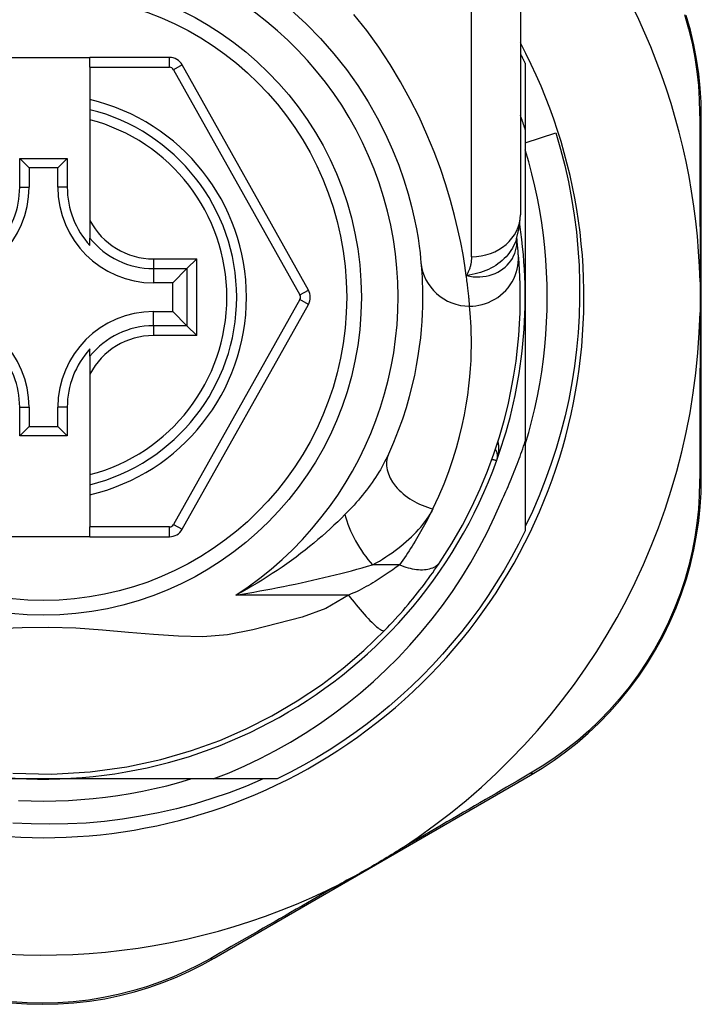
# Model space of a CAD drawing. Header units: inches. Extents: x 19 to 626, y 56 to 294.
# Tile 72 of 203: x 80.244 to 80.792, y 196.995 to 197.788. Entities that reach past the tile are written whole.
import ezdxf

# ---------------------------------------------------------------- set-up
doc = ezdxf.new("R2010")
doc.units = ezdxf.units.IN
doc.header["$MEASUREMENT"] = 0
doc.layers.add('Visible Edges(ANSI)', color=7, linetype='Continuous', lineweight=25)
doc.layers.add('Visible Tangent Edges(ANSI)', color=7, linetype='Continuous', lineweight=25)

msp = doc.modelspace()

# ---------------------------------------------------------------- linework, layer by layer
at = {"layer": 'Visible Edges(ANSI)'}
for p, q in [((80.6468, 197.86812), (80.6468, 197.63086)), ((80.22554, 197.75743), (80.30034, 197.75743)), ((80.36429, 197.75743), (80.30034, 197.75743)), ((80.30034, 197.74955), (80.30034, 197.75743)), ((80.30034, 197.74955), (80.30034, 197.72347)), ((80.47623, 197.57021), (80.37459, 197.75139)), ((80.65073, 197.75251), (80.65073, 197.69945)), ((80.30034, 197.72347), (80.30034, 197.71537)), ((80.30034, 197.71537), (80.30034, 197.70725)), ((80.30034, 197.70725), (80.30034, 197.62627)), ((80.79247, 197.41819), (80.79247, 197.71027)), ((80.65073, 197.69945), (80.65073, 197.56443)), ((80.65073, 197.68868), (80.67534, 197.69661)), ((80.24379, 197.65301), (80.24379, 197.67609)), ((80.24379, 197.67609), (80.25137, 197.66851)), ((80.24379, 197.67609), (80.28208, 197.67609)), ((80.28208, 197.67609), (80.2745, 197.66851)), ((80.28208, 197.67609), (80.28208, 197.65301)), ((80.25137, 197.66851), (80.25137, 197.65301)), ((80.2745, 197.66851), (80.25137, 197.66851)), ((80.2745, 197.65301), (80.2745, 197.66851)), ((80.30034, 197.62627), (80.30034, 197.61199)), ((80.30034, 197.60608), (80.30034, 197.61199)), ((80.64388, 197.61168), (80.64387, 197.61173)), ((80.38629, 197.59526), (80.37845, 197.58742)), ((80.37845, 197.58742), (80.36702, 197.57599)), ((80.36702, 197.57599), (80.35152, 197.57599)), ((80.36702, 197.55286), (80.36702, 197.57599)), ((80.65073, 197.56443), (80.65073, 197.44851)), ((80.37459, 197.37763), (80.47623, 197.55865)), ((80.35152, 197.55286), (80.36702, 197.55286)), ((80.37845, 197.54143), (80.36702, 197.55286)), ((80.37845, 197.54143), (80.38629, 197.53359)), ((80.30034, 197.51686), (80.30034, 197.52277)), ((80.30034, 197.51686), (80.30034, 197.50258)), ((80.30034, 197.50258), (80.30034, 197.4216)), ((80.24379, 197.45276), (80.24379, 197.47584)), ((80.25137, 197.47584), (80.25137, 197.46034)), ((80.2745, 197.46034), (80.2745, 197.47584)), ((80.28208, 197.47584), (80.28208, 197.45276)), ((80.24379, 197.45276), (80.25137, 197.46034)), ((80.25137, 197.46034), (80.2745, 197.46034)), ((80.28208, 197.45276), (80.2745, 197.46034)), ((80.28208, 197.45276), (80.24379, 197.45276)), ((80.65073, 197.44851), (80.65073, 197.37634)), ((80.30034, 197.4216), (80.30034, 197.41348)), ((80.30034, 197.41348), (80.30034, 197.40538)), ((80.30034, 197.40538), (80.30034, 197.37947)), ((80.30034, 197.3716), (80.30034, 197.37947)), ((80.30034, 197.3716), (80.22554, 197.3716)), ((80.30034, 197.3716), (80.36429, 197.3716)), ((80.26294, 197.17663), (80.10703, 197.17663)), ((80.39964, 197.17663), (80.26294, 197.17663)), ((80.45102, 197.17663), (80.39964, 197.17663)), ((80.4004, 197.0323), (80.65496, 197.1797))]:
    msp.add_line(p, q, dxfattribs=at)
at = {"layer": 'Visible Edges(ANSI)', "flags": 128}
for points in [[(80.46203, 197.79563), (80.47432, 197.78444), (80.48591, 197.77269), (80.49674, 197.76046), (80.50678, 197.74783), (80.51594, 197.7349), (80.52423, 197.7218), (80.53166, 197.70868), (80.53824, 197.69567), (80.54399, 197.68293), (80.54893, 197.6706), (80.55308, 197.65881), (80.55647, 197.64773), (80.55922, 197.63746), (80.56142, 197.62807), (80.56313, 197.61959), (80.56443, 197.61207), (80.56537, 197.60555), (80.56603, 197.60008), (80.56647, 197.5957), (80.56677, 197.59245)], [(80.79247, 197.71027), (80.79224, 197.72141), (80.79154, 197.73277), (80.79036, 197.74431), (80.78865, 197.75596), (80.78641, 197.76769), (80.78364, 197.77946), (80.78031, 197.79122)], [(80.6468, 197.76042), (80.64696, 197.76009), (80.64713, 197.75976), (80.6473, 197.75944), (80.64746, 197.75911), (80.64763, 197.75878), (80.6478, 197.75845), (80.64796, 197.75812), (80.64813, 197.75779), (80.64829, 197.75746), (80.64846, 197.75713), (80.64862, 197.75681), (80.64878, 197.75648), (80.64895, 197.75615), (80.64911, 197.75582), (80.64928, 197.75549), (80.64944, 197.75516), (80.6496, 197.75483), (80.64976, 197.7545), (80.64993, 197.75417), (80.65009, 197.75383), (80.65025, 197.7535), (80.65041, 197.75317), (80.65057, 197.75284), (80.65073, 197.75251)], [(80.65073, 197.69945), (80.65058, 197.69994), (80.65042, 197.70042), (80.65026, 197.70091), (80.6501, 197.70139), (80.64994, 197.70188), (80.64978, 197.70236), (80.64962, 197.70285), (80.64946, 197.70333), (80.6493, 197.70381), (80.64913, 197.7043), (80.64897, 197.70478), (80.64881, 197.70527), (80.64864, 197.70575), (80.64848, 197.70623), (80.64831, 197.70672), (80.64815, 197.7072), (80.64798, 197.70768), (80.64781, 197.70816), (80.64764, 197.70865), (80.64748, 197.70913), (80.64731, 197.70961), (80.64714, 197.71009), (80.64697, 197.71057), (80.6468, 197.71105)], [(80.67534, 197.69661), (80.67915, 197.68356), (80.68254, 197.67041), (80.68551, 197.65718), (80.68806, 197.64386), (80.6902, 197.63048), (80.69191, 197.61705), (80.6932, 197.60357), (80.69407, 197.59005), (80.69451, 197.57651), (80.69453, 197.56295), (80.69413, 197.54938), (80.69329, 197.53582), (80.69203, 197.52228), (80.69034, 197.5088), (80.68823, 197.4954), (80.6857, 197.48208), (80.68276, 197.46885), (80.6794, 197.45573), (80.67563, 197.44272), (80.67146, 197.42984), (80.66688, 197.41709), (80.66189, 197.40449), (80.65651, 197.39204), (80.65073, 197.37975)], [(80.65073, 197.44587), (80.65355, 197.4555), (80.65612, 197.46519), (80.65845, 197.47494), (80.66054, 197.48474), (80.66239, 197.4946), (80.664, 197.50449), (80.66535, 197.51443), (80.66647, 197.52439), (80.66733, 197.53438), (80.66795, 197.54438), (80.66833, 197.5544), (80.66845, 197.56443), (80.66833, 197.57445), (80.66795, 197.58447), (80.66733, 197.59448), (80.66647, 197.60446), (80.66535, 197.61443), (80.664, 197.62436), (80.66239, 197.63426), (80.66054, 197.64411), (80.65845, 197.65392), (80.65612, 197.66367), (80.65355, 197.67336), (80.65073, 197.68298)], [(80.64377, 197.61143), (80.64609, 197.62132), (80.6468, 197.63086)], [(80.64517, 197.59968), (80.64514, 197.60002), (80.64511, 197.60038), (80.64507, 197.60075), (80.64504, 197.60113), (80.645, 197.60152), (80.64496, 197.60194), (80.64492, 197.60236), (80.64487, 197.6028), (80.64483, 197.60325), (80.64478, 197.60372), (80.64473, 197.6042), (80.64468, 197.60469), (80.64462, 197.6052), (80.64457, 197.60572), (80.64451, 197.60625), (80.64445, 197.6068), (80.64439, 197.60736), (80.64432, 197.60794), (80.64425, 197.60853), (80.64418, 197.60913), (80.64411, 197.60975), (80.64404, 197.61038), (80.64396, 197.61102), (80.64388, 197.61168)], [(80.58232, 197.35149), (80.5917, 197.36627), (80.60016, 197.38104), (80.60774, 197.39573), (80.61447, 197.41024), (80.62038, 197.42449), (80.62552, 197.43842), (80.62995, 197.45197), (80.63373, 197.46512), (80.6369, 197.47782), (80.63952, 197.49003), (80.64164, 197.50173), (80.64332, 197.51288), (80.64461, 197.52348), (80.64555, 197.53351), (80.64619, 197.54294), (80.64659, 197.55177), (80.64677, 197.55999), (80.64678, 197.56758), (80.64666, 197.57454), (80.64644, 197.58087), (80.64616, 197.58655), (80.64583, 197.59158), (80.6455, 197.59596), (80.64517, 197.59968)], [(80.56677, 197.59245), (80.56698, 197.58999), (80.56721, 197.58715), (80.56743, 197.58393), (80.56764, 197.58033), (80.56782, 197.57636), (80.56796, 197.57202), (80.56804, 197.56731), (80.56805, 197.56224), (80.56796, 197.55683), (80.56777, 197.55107), (80.56745, 197.54497), (80.56697, 197.53853), (80.56631, 197.53176), (80.56546, 197.52466), (80.56438, 197.51723), (80.56306, 197.50947), (80.56147, 197.50139), (80.55958, 197.49301), (80.55736, 197.48437), (80.5548, 197.47548), (80.55186, 197.46636), (80.54854, 197.45706), (80.5448, 197.44758), (80.54061, 197.43796)], [(80.79147, 197.57675), (80.79149, 197.57572), (80.79151, 197.57469), (80.79153, 197.57366), (80.79155, 197.57263), (80.79156, 197.5716), (80.79157, 197.57057), (80.79158, 197.56954), (80.79159, 197.56852), (80.7916, 197.56749), (80.7916, 197.56647), (80.7916, 197.56544), (80.79161, 197.56442), (80.7916, 197.56339), (80.7916, 197.56237), (80.7916, 197.56134), (80.79159, 197.56032), (80.79158, 197.55929), (80.79157, 197.55827), (80.79156, 197.55724), (80.79155, 197.55622), (80.79153, 197.55519), (80.79151, 197.55416), (80.79149, 197.55313), (80.79147, 197.55211)], [(80.63159, 197.40029), (80.63251, 197.40225), (80.63342, 197.40421), (80.63432, 197.40618), (80.63521, 197.40816), (80.63609, 197.41013), (80.63696, 197.41211), (80.63782, 197.4141), (80.63866, 197.41609), (80.6395, 197.41809), (80.64032, 197.42009), (80.64114, 197.42209), (80.64194, 197.4241), (80.64273, 197.42611), (80.64351, 197.42813), (80.64429, 197.43015), (80.64505, 197.43217), (80.64579, 197.4342), (80.64653, 197.43623), (80.64726, 197.43827), (80.64798, 197.44031), (80.64868, 197.44235), (80.64938, 197.4444), (80.65006, 197.44645), (80.65073, 197.44851)], [(80.65496, 197.1797), (80.66444, 197.18544), (80.67389, 197.19171), (80.68324, 197.19848), (80.69244, 197.20577), (80.70144, 197.21354), (80.7102, 197.2218), (80.71869, 197.23053), (80.72687, 197.23972), (80.73468, 197.24937), (80.7421, 197.25944), (80.74909, 197.26988), (80.75562, 197.28064), (80.76166, 197.29168), (80.76719, 197.30296), (80.77218, 197.31442), (80.77659, 197.32602), (80.78043, 197.33769), (80.78371, 197.3494), (80.78645, 197.36111), (80.78865, 197.37277), (80.79034, 197.38435), (80.79153, 197.39581), (80.79223, 197.4071), (80.79247, 197.41819)], [(80.39964, 197.17663), (80.41244, 197.18172), (80.42506, 197.18724), (80.43749, 197.19317), (80.44972, 197.19953), (80.46175, 197.2063), (80.47355, 197.21348), (80.48512, 197.22107), (80.49641, 197.22903), (80.50741, 197.23736), (80.51813, 197.24606), (80.52854, 197.25511), (80.53864, 197.26451), (80.54842, 197.27425), (80.55786, 197.28432), (80.56697, 197.29471), (80.57573, 197.30542), (80.5841, 197.3164), (80.59209, 197.32766), (80.59969, 197.33917), (80.6069, 197.35094), (80.61369, 197.36294), (80.62008, 197.37517), (80.62605, 197.38763), (80.63159, 197.40029)], [(80.65073, 197.37634), (80.64535, 197.36563), (80.63967, 197.35507), (80.63371, 197.34467), (80.62745, 197.33444), (80.62091, 197.32439), (80.6141, 197.31453), (80.60701, 197.30486), (80.59966, 197.29539), (80.59204, 197.28613), (80.58418, 197.27708), (80.57606, 197.26826), (80.5677, 197.25966), (80.55911, 197.2513), (80.55028, 197.24319), (80.54124, 197.23532), (80.53197, 197.22771), (80.5225, 197.22035), (80.51283, 197.21327), (80.50297, 197.20645), (80.49292, 197.19991), (80.48269, 197.19366), (80.4723, 197.18769), (80.46174, 197.18201), (80.45102, 197.17663)], [(80.53758, 197.29625), (80.53973, 197.29847), (80.54187, 197.30071), (80.544, 197.30298), (80.54612, 197.30528), (80.54822, 197.3076), (80.55031, 197.30994), (80.55238, 197.31229), (80.55441, 197.31465), (80.55642, 197.31701), (80.55839, 197.31937), (80.56034, 197.32173), (80.56224, 197.32409), (80.56412, 197.32644), (80.56596, 197.32878), (80.56776, 197.33112), (80.56952, 197.33345), (80.57126, 197.33576), (80.57295, 197.33807), (80.57461, 197.34036), (80.57624, 197.34264), (80.57782, 197.34489), (80.57936, 197.34712), (80.58086, 197.34932), (80.58232, 197.35149)], [(80.23816, 197.18137), (80.26932, 197.18062), (80.30039, 197.18241), (80.33009, 197.18649), (80.35731, 197.19234), (80.3821, 197.19953), (80.40484, 197.20774), (80.42611, 197.21697), (80.4467, 197.22741), (80.46727, 197.23947), (80.48671, 197.25253), (80.50425, 197.26586), (80.52087, 197.28014), (80.53758, 197.29625)], [(80.43985, 197.17663), (80.42625, 197.17089), (80.41245, 197.16561), (80.39845, 197.16081), (80.38429, 197.1565), (80.37001, 197.15269), (80.35562, 197.14938), (80.34114, 197.14658), (80.32657, 197.14428), (80.31194, 197.14249), (80.29725, 197.1412), (80.28252, 197.14043), (80.26777, 197.14017), (80.25299, 197.14042), (80.23822, 197.14119)], [(80.24289, 197.15941), (80.25291, 197.15904), (80.26294, 197.15891), (80.27296, 197.15904), (80.28298, 197.15941), (80.29299, 197.16003), (80.30298, 197.1609), (80.31294, 197.16201), (80.32287, 197.16337), (80.33277, 197.16497), (80.34262, 197.16682), (80.35243, 197.16891), (80.36218, 197.17125), (80.37187, 197.17382), (80.38149, 197.17663)], [(80.55105, 197.12069), (80.54911, 197.11944), (80.54716, 197.1182), (80.54521, 197.11698), (80.54325, 197.11576), (80.54127, 197.11455), (80.53927, 197.11334), (80.53726, 197.11213), (80.53526, 197.11093), (80.53328, 197.10976), (80.53131, 197.1086), (80.52935, 197.10745), (80.52738, 197.10631), (80.52541, 197.10518), (80.52344, 197.10404), (80.52146, 197.10292), (80.51948, 197.10179), (80.51749, 197.10068), (80.51548, 197.09956), (80.51344, 197.09843), (80.51137, 197.0973), (80.50928, 197.09617), (80.5072, 197.09506), (80.50511, 197.09397), (80.50305, 197.0929)], [(80.23691, 196.99642), (80.24951, 196.99556), (80.26217, 196.99527), (80.27482, 196.99554), (80.28742, 196.99638), (80.29991, 196.99779), (80.31223, 196.99977), (80.32433, 197.0023), (80.33617, 197.00533), (80.34774, 197.00883), (80.359, 197.01278), (80.36992, 197.01713), (80.38048, 197.02186), (80.39064, 197.02693), (80.4004, 197.0323)]]:
    msp.add_lwpolyline(points, dxfattribs=at)
at = {"layer": 'Visible Edges(ANSI)'}
msp.add_circle((80.26294, 197.56443), 0.25591, dxfattribs=at)
for centre, radius, start, end in [((80.26208, 197.56443), 0.52953, 1.33308, 43.40464), ((80.26294, 197.56443), 0.43504, 151.92751, 28.07249), ((80.36429, 197.74562), 0.01181, 29.29123, 90), ((80.26294, 197.56443), 0.15551, 283.91643, 76.08357), ((80.17435, 197.65301), 0.07702, 270, 0), ((80.17435, 197.65301), 0.06944, 317.48259, 0), ((80.35152, 197.65301), 0.07702, 180, 270), ((80.35152, 197.65301), 0.06944, 180, 222.51741), ((80.26294, 197.56443), 0.3878, 171.33391, 340.21195), ((80.26294, 197.56443), 0.3878, 340.21195, 8.66609), ((80.46593, 197.56443), 0.01181, 330.68681, 29.29123), ((80.17435, 197.47584), 0.07702, 0, 90), ((80.35152, 197.47584), 0.07702, 90, 180), ((80.26208, 197.56443), 0.52953, 303.07249, 358.66692), ((80.17435, 197.47584), 0.06944, 0, 42.51741), ((80.35152, 197.47584), 0.06944, 137.48259, 180), ((80.61857, 197.43647), 0.00984, 340.21195, 33.93658), ((80.36429, 197.38341), 0.01181, 270, 330.68681), ((80.26208, 197.56443), 0.52953, 251.08535, 297.06854)]:
    msp.add_arc(centre, radius, start, end, dxfattribs=at)
at = {"layer": 'Visible Tangent Edges(ANSI)'}
for p, q in [((80.60743, 197.59696), (80.60743, 197.86812)), ((80.36429, 197.74955), (80.36429, 197.75743)), ((80.30034, 197.74955), (80.36429, 197.74955)), ((80.37459, 197.75139), (80.36772, 197.74754)), ((80.36772, 197.74754), (80.46936, 197.56636)), ((80.24379, 197.65301), (80.25137, 197.65301)), ((80.28208, 197.65301), (80.2745, 197.65301)), ((80.35152, 197.59526), (80.38629, 197.59526)), ((80.35152, 197.59526), (80.35152, 197.58742)), ((80.38629, 197.53359), (80.38629, 197.59526)), ((80.35152, 197.58742), (80.37845, 197.58742)), ((80.35152, 197.58742), (80.35152, 197.57599)), ((80.37845, 197.58742), (80.37845, 197.54143)), ((80.46936, 197.56636), (80.47623, 197.57021)), ((80.46936, 197.5625), (80.36772, 197.38148)), ((80.47623, 197.55865), (80.46936, 197.5625)), ((80.35152, 197.54143), (80.35152, 197.55286)), ((80.35152, 197.54143), (80.35152, 197.53359)), ((80.37845, 197.54143), (80.35152, 197.54143)), ((80.38629, 197.53359), (80.35152, 197.53359)), ((80.24379, 197.47584), (80.25137, 197.47584)), ((80.28208, 197.47584), (80.2745, 197.47584)), ((80.36429, 197.37947), (80.30034, 197.37947)), ((80.36429, 197.3716), (80.36429, 197.37947)), ((80.36772, 197.38148), (80.37459, 197.37763)), ((80.54956, 197.34902), (80.5279, 197.34902)), ((80.50841, 197.32472), (80.4179, 197.32472))]:
    msp.add_line(p, q, dxfattribs=at)
at = {"layer": 'Visible Tangent Edges(ANSI)', "flags": 128}
for points in [[(80.60329, 197.5819), (80.60212, 197.58987), (80.60066, 197.59873), (80.59884, 197.60845), (80.5966, 197.61897), (80.59391, 197.63025), (80.59069, 197.64224), (80.58687, 197.65486), (80.58242, 197.66801), (80.57734, 197.68157), (80.57161, 197.69544), (80.56523, 197.7095), (80.55818, 197.72366), (80.55045, 197.73779), (80.54204, 197.7518), (80.53292, 197.76557), (80.52315, 197.77903), (80.51275, 197.7921)], [(80.77899, 197.79191), (80.78227, 197.7804), (80.78502, 197.76889), (80.78724, 197.75741), (80.78895, 197.746), (80.79015, 197.73472), (80.79087, 197.7236), (80.79114, 197.71271)], [(80.79114, 197.71271), (80.79116, 197.70747), (80.79118, 197.7022), (80.7912, 197.69688), (80.79122, 197.69152), (80.79124, 197.68612), (80.79126, 197.68067), (80.79128, 197.67519), (80.7913, 197.66967), (80.79131, 197.6641), (80.79133, 197.6585), (80.79135, 197.65287), (80.79136, 197.64719), (80.79138, 197.64148), (80.79139, 197.63574), (80.7914, 197.62996), (80.79141, 197.62415), (80.79142, 197.61831), (80.79143, 197.61244), (80.79144, 197.60654), (80.79145, 197.60061), (80.79146, 197.59467), (80.79146, 197.5887), (80.79147, 197.58273), (80.79147, 197.57675)], [(80.64378, 197.61144), (80.64308, 197.60948), (80.64228, 197.60757), (80.64137, 197.60569), (80.64035, 197.60385), (80.63922, 197.60206), (80.638, 197.60033), (80.63669, 197.59866), (80.63528, 197.59705), (80.63378, 197.59551), (80.63219, 197.59404), (80.63053, 197.59264), (80.62878, 197.59132), (80.62696, 197.59007), (80.62507, 197.58891), (80.62313, 197.58784), (80.62112, 197.58686), (80.61906, 197.58596), (80.61695, 197.58514), (80.61479, 197.58441), (80.61258, 197.58375), (80.61032, 197.58318), (80.60802, 197.58268), (80.60567, 197.58225), (80.60329, 197.5819)], [(80.60329, 197.5819), (80.60602, 197.58132), (80.60875, 197.58095), (80.61144, 197.58078), (80.6141, 197.58081), (80.61671, 197.58102), (80.61926, 197.58141), (80.62174, 197.58198), (80.62415, 197.58272), (80.62645, 197.58362), (80.62866, 197.58468), (80.63074, 197.58588), (80.6327, 197.58722), (80.63453, 197.58869), (80.63622, 197.59028), (80.63776, 197.59198), (80.63914, 197.59378), (80.64036, 197.59567), (80.64141, 197.59763), (80.64229, 197.59966), (80.64299, 197.60174), (80.64351, 197.60387), (80.64385, 197.60604), (80.644, 197.60822), (80.64397, 197.6104)], [(80.64397, 197.6104), (80.64397, 197.61048), (80.64396, 197.61055), (80.64396, 197.61062), (80.64396, 197.61069), (80.64395, 197.61076), (80.64395, 197.61082), (80.64394, 197.61088), (80.64394, 197.61094), (80.64394, 197.611), (80.64393, 197.61106), (80.64393, 197.61112), (80.64392, 197.61117), (80.64392, 197.61122), (80.64392, 197.61127), (80.64391, 197.61132), (80.64391, 197.61137), (80.6439, 197.61141), (80.6439, 197.61145), (80.6439, 197.6115), (80.64389, 197.61154), (80.64389, 197.61158), (80.64388, 197.61161), (80.64388, 197.61165), (80.64388, 197.61168)], [(80.60743, 197.59696), (80.60742, 197.59627), (80.6074, 197.59558), (80.60736, 197.5949), (80.60732, 197.59422), (80.60725, 197.59355), (80.60718, 197.59288), (80.60709, 197.59222), (80.60698, 197.59156), (80.60686, 197.59091), (80.60673, 197.59026), (80.60658, 197.58962), (80.60642, 197.58898), (80.60624, 197.58836), (80.60605, 197.58773), (80.60584, 197.58712), (80.60562, 197.58651), (80.60538, 197.58591), (80.60512, 197.58531), (80.60486, 197.58473), (80.60457, 197.58414), (80.60427, 197.58357), (80.60396, 197.583), (80.60363, 197.58245), (80.60329, 197.5819)], [(80.60597, 197.5572), (80.60842, 197.55728), (80.61093, 197.55752), (80.61348, 197.55793), (80.61605, 197.55852), (80.61862, 197.55929), (80.62118, 197.56025), (80.6237, 197.56141), (80.62617, 197.56276), (80.62856, 197.56429), (80.63085, 197.566), (80.63301, 197.56789), (80.63504, 197.56993), (80.63691, 197.57211), (80.63861, 197.57441), (80.64013, 197.57682), (80.64145, 197.57931), (80.64258, 197.58186), (80.64351, 197.58445), (80.64424, 197.58705), (80.64478, 197.58966), (80.64513, 197.59224), (80.64531, 197.59478), (80.64532, 197.59726), (80.64517, 197.59968)], [(80.60597, 197.5572), (80.60592, 197.55779), (80.60587, 197.55841), (80.60582, 197.55908), (80.60576, 197.55978), (80.60569, 197.56052), (80.60562, 197.5613), (80.60555, 197.56213), (80.60547, 197.56299), (80.60539, 197.56388), (80.6053, 197.56482), (80.6052, 197.5658), (80.6051, 197.56681), (80.60499, 197.56786), (80.60487, 197.56895), (80.60475, 197.57008), (80.60462, 197.57124), (80.60448, 197.57245), (80.60434, 197.57368), (80.60418, 197.57496), (80.60402, 197.57627), (80.60385, 197.57762), (80.60367, 197.57901), (80.60348, 197.58044), (80.60329, 197.5819)], [(80.57644, 197.39418), (80.58116, 197.40433), (80.58539, 197.41433), (80.58915, 197.42415), (80.59246, 197.43377), (80.59535, 197.44315), (80.59785, 197.45227), (80.59999, 197.46111), (80.60179, 197.46964), (80.60328, 197.47782), (80.60449, 197.48566), (80.60546, 197.49316), (80.6062, 197.5003), (80.60674, 197.5071), (80.6071, 197.51353), (80.60732, 197.51961), (80.60742, 197.52533), (80.60741, 197.53068), (80.60732, 197.53564), (80.60716, 197.54022), (80.60696, 197.54442), (80.60672, 197.54821), (80.60647, 197.55161), (80.60621, 197.5546), (80.60597, 197.5572)], [(80.79147, 197.55211), (80.79147, 197.54612), (80.79146, 197.54013), (80.79146, 197.53416), (80.79145, 197.5282), (80.79144, 197.52227), (80.79143, 197.51636), (80.79142, 197.51048), (80.79141, 197.50463), (80.7914, 197.49881), (80.79139, 197.49301), (80.79138, 197.48725), (80.79136, 197.48152), (80.79135, 197.47583), (80.79133, 197.47017), (80.79131, 197.46454), (80.7913, 197.45895), (80.79128, 197.4534), (80.79126, 197.44789), (80.79124, 197.44242), (80.79122, 197.437), (80.7912, 197.43162), (80.79118, 197.42628), (80.79116, 197.421), (80.79113, 197.41576)], [(80.62783, 197.43314), (80.62805, 197.43375), (80.62824, 197.43436), (80.62843, 197.43498), (80.6286, 197.43561), (80.62876, 197.43623), (80.6289, 197.43687), (80.62903, 197.4375), (80.62915, 197.43814), (80.62925, 197.43877), (80.62933, 197.43941), (80.6294, 197.44005), (80.62946, 197.44069), (80.6295, 197.44133), (80.62952, 197.44196), (80.62952, 197.4426), (80.62951, 197.44324), (80.62949, 197.44387), (80.62944, 197.4445), (80.62938, 197.44513), (80.6293, 197.44576), (80.6292, 197.44638), (80.62908, 197.447), (80.62894, 197.44761), (80.62878, 197.44821)], [(80.54061, 197.43796), (80.53965, 197.43591), (80.53864, 197.43385), (80.53758, 197.43179), (80.53647, 197.42972), (80.53531, 197.42764), (80.5341, 197.42557), (80.53285, 197.42349), (80.53155, 197.42142), (80.53021, 197.41936), (80.52884, 197.4173), (80.52742, 197.41525), (80.52596, 197.41321), (80.52447, 197.41117), (80.52293, 197.40914), (80.52136, 197.40712), (80.51975, 197.40511), (80.5181, 197.40311), (80.51642, 197.40111), (80.5147, 197.39913), (80.51294, 197.39716), (80.51115, 197.3952), (80.50933, 197.39325), (80.50748, 197.39133), (80.50559, 197.38942)], [(80.62394, 197.43397), (80.62424, 197.4339), (80.62453, 197.43384), (80.62481, 197.43378), (80.62508, 197.43372), (80.62534, 197.43367), (80.62559, 197.43362), (80.62582, 197.43357), (80.62605, 197.43352), (80.62626, 197.43347), (80.62645, 197.43343), (80.62664, 197.43339), (80.62681, 197.43336), (80.62697, 197.43332), (80.62712, 197.43329), (80.62725, 197.43326), (80.62737, 197.43324), (80.62748, 197.43322), (80.62757, 197.4332), (80.62765, 197.43318), (80.62772, 197.43317), (80.62777, 197.43316), (80.6278, 197.43315), (80.62783, 197.43314), (80.62783, 197.43314)], [(80.79113, 197.41576), (80.79086, 197.40491), (80.79013, 197.39385), (80.78893, 197.38264), (80.78724, 197.37131), (80.78505, 197.3599), (80.78234, 197.34845), (80.77911, 197.33699), (80.77533, 197.32556), (80.77099, 197.31421), (80.7661, 197.30299), (80.76068, 197.29196), (80.75476, 197.28114), (80.74837, 197.2706), (80.74153, 197.26038), (80.73428, 197.25051), (80.72664, 197.24105), (80.71865, 197.23204), (80.71036, 197.22347), (80.7018, 197.21537), (80.69301, 197.20773), (80.68402, 197.20057), (80.67489, 197.19391), (80.66567, 197.18774), (80.65642, 197.18208)], [(80.5279, 197.34902), (80.53061, 197.35054), (80.53329, 197.35209), (80.53591, 197.35369), (80.53849, 197.35532), (80.54102, 197.35699), (80.5435, 197.35869), (80.54591, 197.36042), (80.54828, 197.36219), (80.55058, 197.36399), (80.55282, 197.36582), (80.555, 197.36767), (80.55711, 197.36956), (80.55916, 197.37148), (80.56113, 197.37342), (80.56304, 197.3754), (80.56487, 197.3774), (80.56663, 197.37942), (80.5683, 197.38147), (80.5699, 197.38355), (80.5714, 197.38565), (80.57281, 197.38776), (80.57413, 197.38989), (80.57534, 197.39203), (80.57644, 197.39418)], [(80.57644, 197.39418), (80.57553, 197.39233), (80.5746, 197.39047), (80.57366, 197.38861), (80.57269, 197.38674), (80.57171, 197.38487), (80.57071, 197.383), (80.5697, 197.38112), (80.56866, 197.37924), (80.56761, 197.37736), (80.56653, 197.37548), (80.56544, 197.37359), (80.56433, 197.37171), (80.56321, 197.36982), (80.56206, 197.36793), (80.5609, 197.36604), (80.55971, 197.36415), (80.55851, 197.36226), (80.55729, 197.36037), (80.55605, 197.35848), (80.5548, 197.35659), (80.55352, 197.3547), (80.55222, 197.35281), (80.5509, 197.35092), (80.54956, 197.34902)], [(80.50559, 197.38942), (80.50272, 197.38657), (80.49976, 197.38371), (80.49672, 197.38084), (80.49361, 197.37796), (80.49042, 197.37508), (80.48716, 197.37221), (80.48383, 197.36935), (80.48044, 197.3665), (80.47698, 197.36367), (80.47346, 197.36086), (80.46989, 197.35807), (80.46625, 197.3553), (80.46255, 197.35257), (80.45879, 197.34986), (80.45496, 197.34717), (80.45108, 197.34452), (80.44713, 197.34191), (80.44312, 197.33932), (80.43906, 197.33678), (80.43494, 197.33428), (80.43076, 197.33182), (80.42652, 197.3294), (80.42224, 197.32704), (80.4179, 197.32472)], [(80.54956, 197.34902), (80.55124, 197.34836), (80.55294, 197.34775), (80.55465, 197.34719), (80.55637, 197.34668), (80.55809, 197.34625), (80.5598, 197.34587), (80.5615, 197.34557), (80.56318, 197.34534), (80.56483, 197.34518), (80.56645, 197.3451), (80.56803, 197.34509), (80.56955, 197.34517), (80.57103, 197.34532), (80.57244, 197.34555), (80.57378, 197.34585), (80.57505, 197.34623), (80.57625, 197.34668), (80.57737, 197.34719), (80.57841, 197.34777), (80.57936, 197.34841), (80.58023, 197.34911), (80.58101, 197.34986), (80.58171, 197.35065), (80.58232, 197.35149)], [(80.4179, 197.32472), (80.42274, 197.3255), (80.42757, 197.32631), (80.43239, 197.32714), (80.4372, 197.32799), (80.44198, 197.32886), (80.44675, 197.32975), (80.45151, 197.33067), (80.45624, 197.33161), (80.46095, 197.33256), (80.46564, 197.33354), (80.4703, 197.33453), (80.47493, 197.33555), (80.47955, 197.33658), (80.48413, 197.33763), (80.48869, 197.3387), (80.49322, 197.33979), (80.49773, 197.3409), (80.50219, 197.34202), (80.50662, 197.34316), (80.51099, 197.34431), (80.51531, 197.34548), (80.51958, 197.34665), (80.52377, 197.34783), (80.5279, 197.34902)], [(80.54956, 197.34902), (80.54825, 197.34805), (80.54691, 197.34706), (80.54552, 197.34606), (80.5441, 197.34505), (80.54265, 197.34403), (80.54116, 197.343), (80.53963, 197.34197), (80.53808, 197.34093), (80.53649, 197.33988), (80.53488, 197.33884), (80.53323, 197.33778), (80.53155, 197.33673), (80.52983, 197.33567), (80.52809, 197.33461), (80.52632, 197.33355), (80.52452, 197.33249), (80.52269, 197.33144), (80.52083, 197.33038), (80.51892, 197.32935), (80.51694, 197.32834), (80.51489, 197.32738), (80.51278, 197.32645), (80.51062, 197.32556), (80.50841, 197.32472)], [(80.50841, 197.32472), (80.49019, 197.31396), (80.47112, 197.30689), (80.45145, 197.30168), (80.43134, 197.2966), (80.41118, 197.29255), (80.39129, 197.29113), (80.37154, 197.29147), (80.35163, 197.29285), (80.33136, 197.29467), (80.31055, 197.29648), (80.28907, 197.29792), (80.26736, 197.29865), (80.24573, 197.2984), (80.22404, 197.29752)], [(80.50841, 197.32472), (80.50988, 197.32278), (80.5114, 197.32082), (80.51295, 197.31884), (80.51454, 197.31687), (80.51615, 197.3149), (80.51778, 197.31297), (80.51941, 197.31107), (80.52103, 197.30923), (80.52263, 197.30747), (80.52419, 197.3058), (80.52571, 197.30422), (80.52717, 197.30276), (80.52857, 197.30143), (80.52989, 197.30024), (80.53111, 197.29918), (80.53225, 197.29828), (80.53328, 197.29752), (80.53422, 197.29691), (80.53504, 197.29646), (80.53576, 197.29615), (80.53636, 197.29598), (80.53687, 197.29595), (80.53727, 197.29604), (80.53758, 197.29625)], [(80.65642, 197.18208), (80.65235, 197.1797), (80.64824, 197.1773), (80.64411, 197.17489), (80.63994, 197.17245), (80.63575, 197.17), (80.63152, 197.16753), (80.62726, 197.16505), (80.62298, 197.16255), (80.61866, 197.16003), (80.61432, 197.1575), (80.60996, 197.15495), (80.60556, 197.15239), (80.60115, 197.14982), (80.5967, 197.14723), (80.59224, 197.14463), (80.58774, 197.14202), (80.58323, 197.13939), (80.57869, 197.13675), (80.57414, 197.1341), (80.56956, 197.13144), (80.56496, 197.12877), (80.56034, 197.12608), (80.5557, 197.12339), (80.55105, 197.12069)], [(80.50305, 197.0929), (80.49841, 197.09022), (80.49378, 197.08755), (80.48917, 197.08489), (80.48457, 197.08224), (80.48, 197.0796), (80.47544, 197.07697), (80.47091, 197.07436), (80.4664, 197.07176), (80.4619, 197.06917), (80.45743, 197.06659), (80.45299, 197.06404), (80.44856, 197.06149), (80.44416, 197.05896), (80.43979, 197.05645), (80.43544, 197.05395), (80.43112, 197.05146), (80.42682, 197.04899), (80.42256, 197.04654), (80.41832, 197.04411), (80.41411, 197.0417), (80.40994, 197.0393), (80.40579, 197.03692), (80.40168, 197.03457), (80.39761, 197.03223)], [(80.39761, 197.03223), (80.38804, 197.02701), (80.37807, 197.02208), (80.36772, 197.01749), (80.35702, 197.01326), (80.34598, 197.00943), (80.33465, 197.00603), (80.32305, 197.00309), (80.3112, 197.00064), (80.29913, 196.99871), (80.2869, 196.99734), (80.27456, 196.99653), (80.26217, 196.99626), (80.24978, 196.99655), (80.23744, 196.99738)]]:
    msp.add_lwpolyline(points, dxfattribs=at)
at = {"layer": 'Visible Tangent Edges(ANSI)'}
msp.add_circle((80.26294, 197.56443), 0.24409, dxfattribs=at)
for centre, radius, start, end in [((80.26294, 197.56443), 0.28543, 302.8812, 237.1188), ((80.36429, 197.74562), 0.00394, 29.29123, 90), ((80.26294, 197.56443), 0.16339, 283.23324, 76.76676), ((80.26294, 197.56443), 0.14764, 284.67485, 75.32515), ((80.35152, 197.65301), 0.05775, 207.58522, 270), ((80.35152, 197.65301), 0.06559, 218.70967, 270), ((80.46593, 197.56443), 0.00394, 330.68681, 29.29123), ((80.35152, 197.47584), 0.06559, 90, 141.29033), ((80.35152, 197.47584), 0.05775, 90, 152.41478), ((80.36429, 197.38341), 0.00394, 270, 330.68681)]:
    msp.add_arc(centre, radius, start, end, dxfattribs=at)
for centre, major_axis, ratio, start_param, end_param in [((80.78247, 197.71027), (0.01, 0), 0.487954, 0, 0.52137), ((80.60743, 197.63086), (0.03937, 0), 0.860915, 4.712389, 6.283185), ((80.84029, 197.62444), (-0.19646, -0.01245), 0.394768, 0.00408, 0.020515), ((80.60597, 197.59607), (-0.0392, -0.00362), 0.987056, 0, 1.480007), ((80.57644, 197.42164), (-0.03583, 0.01632), 0.663135, 0, 1.864107), ((80.78247, 197.41819), (0.01, 0), 0.488859, 5.761481, 6.283185), ((80.5279, 197.37333), (0.01985, -0.034), 0.367954, 4.019795, 5.274641), ((80.64995, 197.18835), (0.00501, -0.00865), 0.491578, 0, 0.522713), ((80.39539, 197.04096), (0.00501, -0.00865), 0.490887, 5.760729, 6.283185)]:
    msp.add_ellipse(centre, major_axis=major_axis, ratio=ratio, start_param=start_param, end_param=end_param, dxfattribs=at)

doc.saveas('drawing.dxf')
